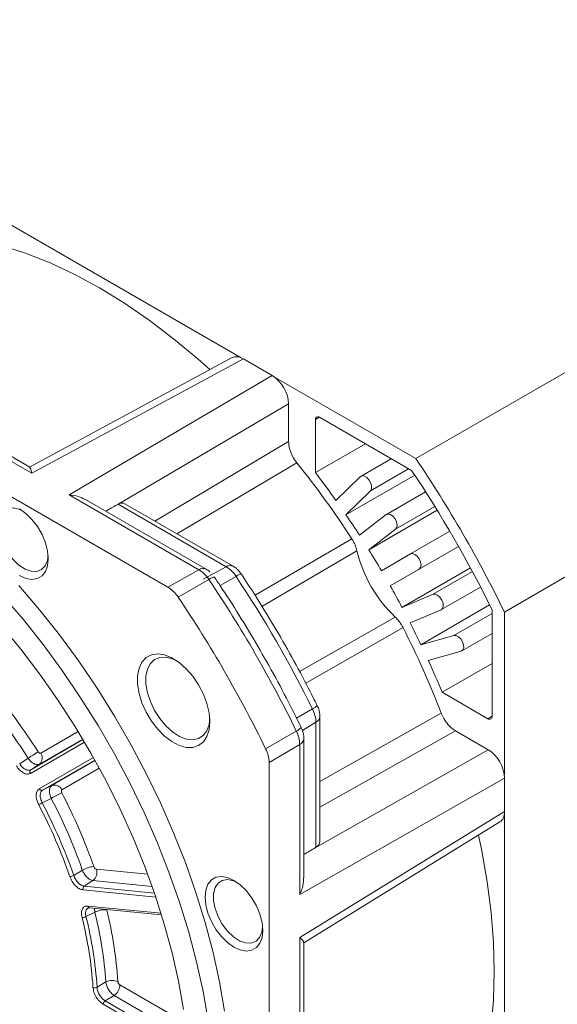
# Model space of a CAD drawing. Header units: inches. Extents: x 692 to 8431, y -6094 to -4411.
# Tile 9 of 17: x 3226 to 3301, y -5824 to -5687. Entities that reach past the tile are written whole.
import ezdxf

# ---------------------------------------------------------------- set-up
doc = ezdxf.new("R2010")
doc.units = ezdxf.units.IN
doc.header["$MEASUREMENT"] = 0

msp = doc.modelspace()

# ---------------------------------------------------------------- linework, layer by layer
at = {"color": 7, "linetype": 'Continuous', "lineweight": 15}
for p, q in [((3386.8, -5686.9092), (3280.8401, -5748.0634)), ((3293.1776, -5769.4326), (3399.1375, -5708.2784)), ((3217.0402, -5711.2417), (3256.4819, -5734.0053)), ((3160.801, -5716.6327), (3246.2814, -5765.9674)), ((3255.2179, -5733.9922), (3226.9665, -5749.2378)), ((3256.8106, -5734.1676), (3227.2984, -5750.0936)), ((3256.8106, -5734.1676), (3260.8138, -5736.478)), ((3260.8138, -5736.478), (3232.5126, -5753.103)), ((3261.1425, -5736.6951), (3280.8401, -5748.0634)), ((3263.1048, -5740.4457), (3239.1882, -5754.4949)), ((3263.1048, -5740.4457), (3263.1048, -5745.6957)), ((3227.2984, -5750.0936), (3211.2314, -5740.8206)), ((3227.0218, -5749.2697), (3212.2262, -5740.7304)), ((3266.8308, -5742.624), (3266.8308, -5750.0043)), ((3280.2444, -5749.7041), (3267.4036, -5742.2931)), ((3273.7977, -5745.9834), (3266.8308, -5750.0043)), ((3277.4081, -5748.0671), (3273.2056, -5750.4925)), ((3269.7044, -5753.8986), (3273.1232, -5750.5552)), ((3280.6708, -5750.3448), (3271.0838, -5755.8779)), ((3274.5026, -5752.5345), (3271.0838, -5755.8779)), ((3282.1985, -5752.6938), (3276.76, -5755.8326)), ((3250.5946, -5763.5389), (3232.5126, -5753.103)), ((3251.5893, -5763.4487), (3234.7787, -5753.7465)), ((3255.3734, -5763.0569), (3240.2635, -5754.3363)), ((3239.3214, -5754.4203), (3239.1882, -5754.4949)), ((3239.3214, -5754.4203), (3254.4111, -5763.1292)), ((3283.804, -5755.2573), (3274.2709, -5760.7593)), ((3272.9702, -5758.7119), (3276.7169, -5755.8613)), ((3278.0177, -5757.9086), (3274.2709, -5760.7593)), ((3285.5613, -5758.1845), (3280.0961, -5761.3388)), ((3286.7773, -5760.2909), (3277.2564, -5765.7858)), ((3276.0415, -5763.6814), (3280.0961, -5761.3388)), ((3246.2814, -5765.9674), (3250.5946, -5763.5389)), ((3251.211, -5764.8471), (3254.4111, -5763.1292)), ((3281.3111, -5763.4432), (3277.2564, -5765.7858)), ((3278.9018, -5768.7802), (3288.4347, -5763.2784)), ((3247.6943, -5767.3459), (3251.975, -5764.8857)), ((3284.4112, -5769.0857), (3289.8499, -5765.9468)), ((3278.9018, -5768.7802), (3283.2425, -5766.9583)), ((3284.3652, -5769.1085), (3280.0245, -5770.9304)), ((3281.5357, -5773.9812), (3291.1222, -5768.4484)), ((3291.4593, -5783.9589), (3291.4593, -5769.1289)), ((3293.1776, -5769.4326), (3293.1776, -5792.1815)), ((3281.5357, -5773.9812), (3286.1392, -5772.6896)), ((3287.2588, -5774.8341), (3291.4593, -5772.4098)), ((3287.1637, -5774.874), (3282.5602, -5776.1656)), ((3291.4593, -5776.5828), (3284.4961, -5780.6016)), ((3284.4961, -5780.6016), (3290.8866, -5784.2898)), ((3267.4562, -5801.4351), (3267.4562, -5783.9847)), ((3266.9122, -5802.2089), (3266.9122, -5784.7817)), ((3264.1714, -5786.0105), (3259.8997, -5788.4863)), ((3265.2235, -5806.4776), (3265.2235, -5787.0634)), ((3286.3648, -5785.9833), (3290.9107, -5788.6069)), ((3264.6478, -5787.8797), (3260.3873, -5790.3994)), ((3264.6478, -5808.7627), (3264.6478, -5787.8797)), ((3290.9107, -5788.6069), (3266.7809, -5802.2869)), ((3225.6166, -5790.5658), (3226.7859, -5789.7928)), ((3228.3587, -5790.6176), (3227.1712, -5791.4061)), ((3260.3873, -5790.3994), (3260.3873, -5889.1213)), ((3293.2013, -5792.5748), (3264.6478, -5808.7627)), ((3293.2013, -5792.5748), (3293.2013, -5797.1981)), ((3228.8114, -5794.2469), (3230.0881, -5793.6131)), ((3228.7621, -5796.0139), (3230.0163, -5795.388)), ((3264.6478, -5814.7846), (3293.2013, -5797.1981)), ((3293.1776, -5797.564), (3293.1776, -5843.1154)), ((3265.2235, -5815.501), (3292.5564, -5798.6663)), ((3266.9122, -5802.2089), (3266.7809, -5802.2869)), ((3233.1519, -5806.135), (3234.3488, -5805.3769)), ((3235.8247, -5806.8393), (3234.6086, -5807.6129)), ((3234.8542, -5811.8639), (3236.0971, -5811.2604)), ((3235.1355, -5810.6693), (3235.3677, -5810.6248)), ((3235.362, -5810.6261), (3245.3817, -5811.6158)), ((3264.6478, -5833.3404), (3264.6478, -5814.7846)), ((3265.2235, -5832.5242), (3265.2235, -5815.4371)), ((3236.3958, -5821.7038), (3237.6185, -5820.9717)), ((3238.7751, -5822.8477), (3237.5319, -5823.5946))]:
    msp.add_line(p, q, dxfattribs=at)
at = {"color": 8, "linetype": 'Continuous', "lineweight": 15}
for p, q in [((3267.4039, -5742.2932), (3266.8308, -5742.624)), ((3263.1048, -5745.6957), (3244.4449, -5756.7496)), ((3247.5363, -5758.5338), (3264.2502, -5748.648)), ((3274.5026, -5752.5345), (3279.8256, -5749.4624)), ((3278.0177, -5757.9086), (3283.4911, -5754.7497)), ((3271.9025, -5759.2207), (3258.4238, -5767.0866)), ((3259.3845, -5768.6501), (3272.6294, -5760.9025)), ((3281.3111, -5763.4432), (3286.7763, -5760.289)), ((3288.7157, -5763.7994), (3283.2425, -5766.9583)), ((3253.5467, -5765.7422), (3255.7751, -5764.4703)), ((3277.9574, -5770.131), (3264.6216, -5777.7242)), ((3291.4593, -5769.6191), (3286.1392, -5772.6896)), ((3279.0504, -5771.6013), (3265.4871, -5779.3423)), ((3266.4326, -5782.9297), (3264.2121, -5784.2254)), ((3284.381, -5783.5154), (3267.4562, -5793.0437)), ((3290.8866, -5784.2898), (3291.4593, -5783.9592)), ((3266.9122, -5784.7817), (3265.0209, -5785.9523)), ((3234.4412, -5787.2058), (3227.1712, -5791.4061)), ((3234.3958, -5787.1296), (3228.3587, -5790.6176)), ((3233.7685, -5786.0912), (3228.5662, -5789.0969)), ((3286.3648, -5785.9833), (3267.4562, -5796.6115)), ((3234.6477, -5787.5534), (3227.1021, -5791.913)), ((3228.3377, -5794.0532), (3235.8833, -5789.6937)), ((3228.8114, -5794.2469), (3236.0813, -5790.0466)), ((3230.0881, -5793.6131), (3236.1252, -5790.1251)), ((3231.509, -5794.194), (3236.7112, -5791.1884)), ((3243.4598, -5805.9706), (3236.3105, -5805.2644)), ((3244.3921, -5808.5792), (3234.6086, -5807.6129)), ((3244.07, -5807.6536), (3235.8247, -5806.8393)), ((3244.5823, -5809.1389), (3234.4467, -5808.1378)), ((3235.1154, -5810.3884), (3245.3134, -5811.3956)), ((3248.7244, -5826.6592), (3239.5893, -5821.3869)), ((3248.9691, -5828.7311), (3238.7751, -5822.8477)), ((3249.1684, -5830.9541), (3237.2606, -5824.0815)), ((3249.1151, -5830.2797), (3237.5319, -5823.5946))]:
    msp.add_line(p, q, dxfattribs=at)
at = {"color": 7, "linetype": 'Continuous', "lineweight": 15, "flags": 128}
for points in [[(3219.7523, -5717.5752), (3223.0726, -5718.3762), (3226.4471, -5719.4517), (3229.8623, -5720.7974), (3233.3049, -5722.408), (3236.7611, -5724.2772), (3240.2173, -5726.3975), (3243.6598, -5728.7605), (3247.0751, -5731.357), (3250.4495, -5734.1767), (3252.1164, -5735.6659)], [(3273.1232, -5750.5552), (3273.3717, -5750.4388), (3273.6874, -5750.4909), (3274.0222, -5750.7033), (3274.3252, -5751.0439), (3274.5501, -5751.4608), (3274.6628, -5751.8904), (3274.6462, -5752.2675), (3274.5026, -5752.5345)], [(3225.9321, -5755.2728), (3225.5171, -5755.0947), (3224.6977, -5754.9293), (3223.9703, -5755.0426), (3223.3805, -5755.4276), (3222.9654, -5756.06), (3222.7512, -5756.9), (3222.7512, -5757.8951), (3222.9654, -5758.9825), (3223.3805, -5760.0939), (3223.9703, -5761.1596), (3224.6977, -5762.1126), (3225.5171, -5762.893), (3226.3769, -5763.4517), (3227.2232, -5763.7537), (3228.0028, -5763.78), (3228.6666, -5763.5289), (3229.173, -5763.0162), (3229.4902, -5762.2741), (3229.5904, -5761.6113)], [(3225.5849, -5755.055), (3226.4795, -5755.6878), (3227.3292, -5756.5216), (3228.0915, -5757.5147), (3228.7281, -5758.6173), (3229.2071, -5759.7741), (3229.5044, -5760.9271), (3229.6052, -5762.0184)], [(3276.7169, -5755.8613), (3276.9813, -5755.7757), (3277.3044, -5755.8591), (3277.6371, -5756.0986), (3277.9287, -5756.4578), (3278.1348, -5756.8821), (3278.2241, -5757.3068), (3278.183, -5757.6673), (3278.0177, -5757.9086)], [(3229.6052, -5762.0184), (3229.5044, -5762.9935), (3229.2071, -5763.8032), (3228.7281, -5764.4072), (3228.0915, -5764.7749), (3227.3292, -5764.8882), (3226.4795, -5764.7411), (3225.5849, -5764.3412)], [(3280.0961, -5761.3388), (3280.3748, -5761.2845), (3280.7036, -5761.3988), (3281.0324, -5761.664), (3281.3111, -5762.04), (3281.4973, -5762.4694), (3281.5627, -5762.8868), (3281.4973, -5763.2288), (3281.3111, -5763.4432)], [(3225.4893, -5765.7519), (3228.3747, -5769.1151), (3231.162, -5772.6276), (3233.8404, -5776.2756), (3236.3992, -5780.0446), (3238.8283, -5783.9199), (3241.1181, -5787.886), (3243.2597, -5791.9274), (3245.2445, -5796.028), (3247.0647, -5800.1718), (3248.7131, -5804.3423), (3250.1833, -5808.5232), (3251.4694, -5812.6978), (3252.5663, -5816.8498), (3253.4698, -5820.9627), (3254.1762, -5825.0203)], [(3223.1983, -5767.0742), (3226.0837, -5770.4374), (3228.871, -5773.9499), (3231.5494, -5777.5979), (3234.1082, -5781.3669), (3236.5373, -5785.2421), (3238.8271, -5789.2082), (3240.9687, -5793.2496), (3242.9535, -5797.3503), (3244.7737, -5801.4941), (3246.4221, -5805.6646), (3247.8923, -5809.8454), (3249.1784, -5814.0201), (3250.2753, -5818.172), (3251.1788, -5822.2849), (3251.8852, -5826.3425)], [(3283.2425, -5766.9583), (3283.5341, -5766.9356), (3283.8668, -5767.0801), (3284.1899, -5767.3697), (3284.4542, -5767.7604), (3284.6195, -5768.1926), (3284.6607, -5768.6005), (3284.5714, -5768.9222), (3284.3652, -5769.1085)], [(3223.0229, -5771.2913), (3225.7544, -5774.5993), (3228.383, -5778.0485), (3230.8979, -5781.6246), (3233.2884, -5785.3124), (3235.5445, -5789.0965), (3237.6568, -5792.961), (3239.6164, -5796.8898), (3241.415, -5800.8664), (3243.0452, -5804.874), (3244.5001, -5808.8959), (3245.7736, -5812.9151), (3246.8604, -5816.9149), (3247.7558, -5820.8785), (3248.4562, -5824.7892)], [(3286.1392, -5772.6896), (3286.4421, -5772.6987), (3286.7769, -5772.8727), (3287.0926, -5773.185), (3287.3412, -5773.5883), (3287.4847, -5774.021), (3287.5014, -5774.4173), (3287.3886, -5774.7168), (3287.1637, -5774.874)], [(3252.1321, -5784.7142), (3252.0286, -5785.8293), (3251.7225, -5786.7794), (3251.2263, -5787.5255), (3250.5603, -5788.0371), (3249.7518, -5788.2932), (3248.8338, -5788.2835), (3247.8439, -5788.0082), (3246.8228, -5787.4786), (3245.8121, -5786.7165), (3244.8532, -5785.753), (3243.9855, -5784.6275), (3243.2444, -5783.3862), (3242.6603, -5782.0799), (3242.2571, -5780.762), (3242.0512, -5779.4865), (3242.0512, -5778.3056), (3242.2571, -5777.2677), (3242.6603, -5776.4153), (3243.2444, -5775.7832), (3243.9855, -5775.3973), (3244.8532, -5775.2735), (3245.8121, -5775.4167), (3246.8228, -5775.8212), (3247.8439, -5776.4704), (3248.8338, -5777.3377), (3249.7518, -5778.3876), (3250.5603, -5779.577), (3251.2263, -5780.8574), (3251.7225, -5782.1763), (3252.0286, -5783.4797), (3252.1321, -5784.7142)], [(3252.1176, -5784.2648), (3252.0175, -5785.0899), (3251.7092, -5785.9688), (3251.2114, -5786.6371), (3250.5473, -5787.0634), (3249.7481, -5787.228), (3248.851, -5787.1231), (3247.8981, -5786.7535), (3246.9339, -5786.1367), (3246.0035, -5785.3013), (3245.1504, -5784.2866), (3244.4144, -5783.1398), (3243.83, -5781.9148), (3243.4246, -5780.6686), (3243.217, -5779.4597), (3243.217, -5778.3445), (3243.4246, -5777.3752), (3243.83, -5776.5971), (3244.4144, -5776.0465), (3245.1504, -5775.7493), (3246.0035, -5775.7193), (3246.9339, -5775.958), (3247.4633, -5776.2004)], [(3289.5573, -5800.5135), (3290.0146, -5802.7054), (3290.7697, -5807.0384), (3291.3112, -5811.2952), (3291.637, -5815.459), (3291.7457, -5819.5133), (3291.637, -5823.4422), (3291.3112, -5827.2299), (3290.7697, -5830.8617), (3290.0146, -5834.3231), (3289.0488, -5837.6004)], [(3255.4729, -5816.1087), (3254.5783, -5815.476), (3253.7285, -5814.6422), (3252.9662, -5813.6491), (3252.3297, -5812.5465), (3251.8507, -5811.3897), (3251.5534, -5810.2367), (3251.4526, -5809.1453), (3251.5534, -5808.1703), (3251.8507, -5807.3605), (3252.3297, -5806.7566), (3252.9662, -5806.3888), (3253.7285, -5806.2756), (3254.5783, -5806.4226), (3255.4729, -5806.8225), (3256.3675, -5807.4553), (3257.2172, -5808.2891), (3257.9795, -5809.2822), (3258.6161, -5810.3848), (3259.0951, -5811.5416), (3259.3924, -5812.6946), (3259.4932, -5813.786), (3259.3924, -5814.761), (3259.0951, -5815.5707), (3258.6161, -5816.1747), (3257.9795, -5816.5425), (3257.2172, -5816.6557), (3256.3675, -5816.5086), (3255.4729, -5816.1087)], [(3255.8201, -5807.0403), (3255.4051, -5806.8622), (3254.5857, -5806.6968), (3253.8582, -5806.8101), (3253.2685, -5807.1951), (3252.8534, -5807.8275), (3252.6392, -5808.6676), (3252.6392, -5809.6626), (3252.8534, -5810.75), (3253.2685, -5811.8614), (3253.8582, -5812.9272), (3254.5857, -5813.8801), (3255.4051, -5814.6605), (3256.2649, -5815.2192), (3257.1112, -5815.5212), (3257.8908, -5815.5475), (3258.5546, -5815.2964), (3259.061, -5814.7837), (3259.3781, -5814.0416), (3259.4784, -5813.3788)]]:
    msp.add_lwpolyline(points, dxfattribs=at)
at = {"color": 7, "linetype": 'Continuous', "lineweight": 15}
for centre, radius, start, end in [((3267.18, -5742.5673), 0.3538, 50.815668, 189.218093), ((3162.6452, -5830.2425), 130.3121, 33.025542, 38.766408), ((3135.9773, -5845.9461), 174.832, 25.953389, 34.046589), ((3161.1786, -5830.9728), 133.11, 35.382091, 37.465411), ((3138.3389, -5844.5831), 170.702, 26.233019, 33.766983), ((3158.421, -5832.9111), 136.4808, 32.933137, 34.362358), ((3290.8584, -5756.5303), 18.7461, 193.487563, 226.512465), ((3157.1403, -5833.7301), 138.0011, 30.50378, 31.922351), ((3248.304, -5767.2674), 4.3759, 32.97518, 58.436063), ((3252.1686, -5766.774), 4.2795, 32.569387, 58.398037), ((3107.135, -5862.5923), 174.7146, 25.997057, 34.002945), ((3114.984, -5858.0623), 169.0609, 26.385722, 33.614306), ((3243.9369, -5769.7836), 4.4789, 32.975104, 58.43615), ((3157.2292, -5833.6852), 137.9017, 28.077228, 29.496841), ((3102.7483, -5865.1241), 174.8426, 25.997029, 34.00295), ((3162.8913, -5830.722), 130.3388, 21.23435, 26.974404), ((3158.4897, -5833.0345), 136.4831, 25.637695, 27.066951), ((3161.5783, -5831.6032), 133.0787, 22.534755, 24.618699), ((3163.8474, -5829.6201), 76.1402, 32.341054, 40.764235), ((3164.1582, -5829.4476), 74.1265, 32.341262, 40.764072), ((3262.6324, -5784.9019), 4.2814, 1.608186, 27.428846), ((3291.1101, -5784.0156), 0.3538, 230.81281, 9.220212), ((3260.2711, -5787.9998), 4.3783, 1.571602, 27.022603), ((3255.9081, -5790.5222), 4.4809, 1.570279, 27.02398), ((3218.6745, -5775.7998), 16.1741, 300.10002, 305.979522), ((3227.6336, -5789.7442), 1.1352, 309.698855, 34.7604), ((3227.4129, -5791.6972), 0.3784, 129.698032, 214.760933), ((3228.6801, -5793.8918), 0.3785, 205.244084, 290.283432), ((3230.4818, -5794.6783), 1.1356, 25.243247, 110.284276), ((3238.1345, -5809.5156), 16.2939, 114.046798, 119.883049), ((3164.3485, -5829.8041), 74.1399, 19.236898, 27.65876), ((3164.0396, -5829.9886), 76.1581, 19.236905, 27.658697), ((3225.9878, -5791.187), 5.5674, 294.194616, 299.887924), ((3163.3251, -5830.3915), 73.3647, 19.175036, 27.720522), ((3163.2228, -5830.4528), 74.0367, 19.175063, 27.720602), ((3236.2304, -5808.7366), 3.8507, 94.245351, 119.251072), ((3232.5281, -5805.0209), 1.2769, 274.105098, 299.244811), ((3234.9356, -5805.7026), 1.443, 308.032061, 17.677461), ((3234.9049, -5807.9918), 0.481, 128.030017, 197.676802), ((3234.4095, -5811.0469), 0.9302, 263.632078, 298.558821), ((3181.9432, -5825.1695), 54.0009, 3.660502, 14.146721), ((3182.0071, -5825.1837), 54.4999, 3.660948, 14.146396), ((3237.4264, -5813.7036), 2.7814, 83.500899, 118.550155), ((3183.1593, -5824.5285), 54.5752, 3.736792, 14.070473), ((3183.362, -5824.5693), 56.0612, 3.736843, 14.070361), ((3238.5218, -5822.7629), 2.0061, 67.050728, 116.760956), ((3237.711, -5821.2973), 1.8804, 304.464273, 357.268551), ((3236.0954, -5821.1076), 0.6676, 246.938901, 296.742585), ((3237.8866, -5824.1114), 0.6268, 124.462806, 177.269188)]:
    msp.add_arc(centre, radius, start, end, dxfattribs=at)
at = {"color": 8, "linetype": 'Continuous', "lineweight": 15}
for centre, radius, start, end in [((3251.1708, -5764.3648), 1.007, 65.405787, 124.906055), ((3254.9566, -5763.9513), 0.9866, 64.954833, 123.568296), ((3252.9097, -5766.0045), 1.4579, 96.167591, 129.875205), ((3256.809, -5765.8443), 1.7195, 99.820134, 126.961292), ((3265.9075, -5781.5443), 1.4816, 290.755568, 322.35769), ((3266.474, -5783.8988), 0.9857, 296.393493, 355.151479), ((3263.522, -5784.4434), 1.6964, 292.508188, 321.361705), ((3264.2218, -5786.9685), 1.0059, 295.05373, 354.757651), ((3235.4142, -5810.3252), 0.3055, 191.940729, 260.144008)]:
    msp.add_arc(centre, radius, start, end, dxfattribs=at)
at = {"color": 7, "linetype": 'Continuous', "lineweight": 15}
for centre, major_axis, ratio, start_param, end_param in [((3256.8112, -5736.814), (-1.6204, 2.8067), 0.57730509, 5.49803667, 6.26660504), ((3260.8132, -5739.1238), (-1.62, 2.806), 0.57760058, 3.92724047, 5.49778094), ((3239.2725, -5756.1024), (0.981, 1.7718), 0.56523546, 6.27314303, 7.02336821), ((3236.922, -5753.1582), (98.8268, 55.3766), 0.02007419, 4.708092, 4.72407315), ((3290.9101, -5791.2531), (-1.6192, 2.8064), 0.57760049, 3.92753011, 5.49807058), ((3290.9101, -5795.8751), (-1.6197, 2.8071), 0.577305, 3.15817525, 3.92727383), ((3266.8058, -5804.9186), (97.3899, 57.8654), 0.02008545, 1.55911872, 1.5751101), ((3265.4312, -5801.4106), (2.0249, -0.036), 0.56492787, 5.54273076, 6.29322234)]:
    msp.add_ellipse(centre, major_axis=major_axis, ratio=ratio, start_param=start_param, end_param=end_param, dxfattribs=at)
for points, knots in [([(3263.1048, -5745.6957), (3263.1191, -5745.9269), (3263.1526, -5746.4659), (3263.459, -5747.3986), (3263.8777, -5748.1631), (3264.1727, -5748.547), (3264.2502, -5748.648)], [0, 0, 0, 0, 0.241586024, 0.563391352, 0.885194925, 1, 1, 1, 1]), ([(3227.0081, -5749.2982), (3227.0571, -5749.343), (3227.1669, -5749.4435), (3227.2505, -5749.8419), (3227.298, -5750.0917), (3227.2984, -5750.0936)], [0, 0, 0, 0, 0.44450308, 0.99569516, 1, 1, 1, 1]), ([(3232.5126, -5753.103), (3232.516, -5753.1032), (3232.9538, -5753.1335), (3233.7594, -5753.2484), (3234.4547, -5753.6125), (3234.7651, -5753.7751)], [0, 0, 0, 0, 0.00430484, 0.55549692, 1, 1, 1, 1]), ([(3271.9025, -5759.2207), (3271.9887, -5759.3612), (3272.161, -5759.6423), (3272.4318, -5760.209), (3272.552, -5760.6311), (3272.6294, -5760.9025)], [0, 0, 0, 0, 0.26313862, 0.52627005, 1, 1, 1, 1]), ([(3252.0971, -5763.8126), (3252.0928, -5763.8085), (3251.9411, -5763.6637), (3251.7633, -5763.5554), (3251.5906, -5763.4502)], [0, 0, 0, 0, 0.02852829, 1, 1, 1, 1]), ([(3256.498, -5764.1619), (3256.3732, -5763.9776), (3256.1787, -5763.6904), (3255.7895, -5763.3282), (3255.5305, -5763.1624), (3255.3735, -5763.0619)], [0, 0, 0, 0, 0.4132504, 0.64411107, 1, 1, 1, 1]), ([(3264.8471, -5785.5026), (3264.4533, -5784.7043), (3263.3125, -5782.3919), (3261.3167, -5778.605), (3258.8207, -5774.1719), (3256.2397, -5769.8928), (3254.1934, -5766.7021), (3253.0278, -5764.9646), (3252.7531, -5764.5552)], [0, 0, 0, 0, 0.11059478, 0.32037529, 0.5301645, 0.73995417, 0.93872094, 1, 1, 1, 1]), ([(3267.0807, -5782.449), (3266.6876, -5781.666), (3265.5491, -5779.3978), (3263.5585, -5775.6858), (3261.0682, -5771.3464), (3258.713, -5767.5), (3257.1585, -5765.1301), (3256.5157, -5764.15)], [0, 0, 0, 0, 0.124565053, 0.36082943, 0.597106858, 0.8333864, 1, 1, 1, 1]), ([(3277.9574, -5770.131), (3278.0673, -5770.2397), (3278.287, -5770.457), (3278.6742, -5770.938), (3278.9032, -5771.3417), (3279.0504, -5771.6013)], [0, 0, 0, 0, 0.26313236, 0.52627293, 1, 1, 1, 1]), ([(3267.4422, -5783.983), (3267.444, -5783.8673), (3267.4484, -5783.5818), (3267.3397, -5783.093), (3267.2074, -5782.6949), (3267.0926, -5782.478), (3267.0777, -5782.4498)], [0, 0, 0, 0, 0.22051699, 0.54389793, 0.94065955, 1, 1, 1, 1]), ([(3284.381, -5783.5154), (3284.4899, -5783.763), (3284.7439, -5784.3404), (3285.3364, -5785.1602), (3285.9254, -5785.7111), (3286.2733, -5785.9266), (3286.3648, -5785.9833)], [0, 0, 0, 0, 0.24158862, 0.563413, 0.88523689, 1, 1, 1, 1]), ([(3265.2072, -5787.0612), (3265.2111, -5786.9669), (3265.222, -5786.7048), (3265.1288, -5786.2516), (3265.0027, -5785.8218), (3264.8754, -5785.5754), (3264.8394, -5785.5056)], [0, 0, 0, 0, 0.17749372, 0.49336175, 0.85646269, 1, 1, 1, 1]), ([(3228.3587, -5790.6176), (3228.2477, -5790.6546), (3228.0281, -5790.7279), (3227.599, -5790.5783), (3227.1586, -5790.2723), (3226.9111, -5789.9539), (3226.7859, -5789.7928)], [0, 0, 0, 0, 0.25252934, 0.49964793, 0.74689575, 1, 1, 1, 1]), ([(3228.5662, -5789.0969), (3228.5378, -5789.1066), (3228.4816, -5789.1259), (3228.3743, -5789.0897), (3228.2657, -5789.0105), (3228.2064, -5788.9291), (3228.1767, -5788.8883)], [0, 0, 0, 0, 0.25223845, 0.49941481, 0.74928437, 1, 1, 1, 1]), ([(3227.1021, -5791.913), (3226.9612, -5791.9622), (3226.6799, -5792.0604), (3226.1408, -5791.876), (3225.5962, -5791.4778), (3225.3005, -5791.0704), (3225.1526, -5790.8666)], [0, 0, 0, 0, 0.250647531, 0.500471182, 0.750261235, 1, 1, 1, 1]), ([(3227.1712, -5791.4061), (3227.0562, -5791.4456), (3226.8288, -5791.5238), (3226.3998, -5791.3717), (3225.9688, -5791.0579), (3225.7349, -5790.731), (3225.6166, -5790.5658)], [0, 0, 0, 0, 0.25323144, 0.50037822, 0.74742422, 1, 1, 1, 1]), ([(3228.2695, -5796.2653), (3228.1668, -5796.0345), (3227.9615, -5795.5736), (3227.8895, -5794.9023), (3227.9998, -5794.3442), (3228.2251, -5794.1502), (3228.3377, -5794.0532)], [0, 0, 0, 0, 0.250652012, 0.500482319, 0.750267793, 1, 1, 1, 1]), ([(3230.0163, -5795.388), (3229.9397, -5795.1997), (3229.7879, -5794.8268), (3229.7425, -5794.2926), (3229.8269, -5793.845), (3230.0003, -5793.691), (3230.0881, -5793.6131)], [0, 0, 0, 0, 0.25236307, 0.49944386, 0.74673077, 1, 1, 1, 1]), ([(3228.7621, -5796.0139), (3228.6778, -5795.8283), (3228.5113, -5795.4615), (3228.4557, -5794.9309), (3228.539, -5794.4842), (3228.7199, -5794.3265), (3228.8114, -5794.2469)], [0, 0, 0, 0, 0.2533259, 0.50053607, 0.74751303, 1, 1, 1, 1]), ([(3231.495, -5794.6358), (3231.4745, -5794.5894), (3231.4339, -5794.4975), (3231.4193, -5794.3636), (3231.4413, -5794.2523), (3231.4864, -5794.2135), (3231.509, -5794.194)], [0, 0, 0, 0, 0.25221324, 0.4994364, 0.74930149, 1, 1, 1, 1]), ([(3236.3105, -5805.2644), (3236.2757, -5805.2559), (3236.2066, -5805.2389), (3236.0989, -5805.1532), (3236.0041, -5805.0351), (3235.9649, -5804.9427), (3235.9454, -5804.8964)], [0, 0, 0, 0, 0.25223281, 0.49941244, 0.74930817, 1, 1, 1, 1]), ([(3234.4467, -5808.1378), (3234.2733, -5808.0961), (3233.927, -5808.0126), (3233.387, -5807.5798), (3232.9117, -5806.9873), (3232.7169, -5806.5254), (3232.6195, -5806.2945)], [0, 0, 0, 0, 0.25064874, 0.5004723, 0.75025811, 1, 1, 1, 1]), ([(3234.6086, -5807.6129), (3234.4675, -5807.579), (3234.1886, -5807.5119), (3233.7605, -5807.1633), (3233.383, -5806.6936), (3233.2295, -5806.3226), (3233.1519, -5806.135)], [0, 0, 0, 0, 0.25323718, 0.50038261, 0.74742479, 1, 1, 1, 1]), ([(3235.8247, -5806.8393), (3235.6878, -5806.8032), (3235.417, -5806.7317), (3234.9885, -5806.386), (3234.6009, -5805.9236), (3234.4335, -5805.5605), (3234.3488, -5805.3769)], [0, 0, 0, 0, 0.25253294, 0.49964845, 0.74689698, 1, 1, 1, 1]), ([(3265.192, -5806.4752), (3265.1777, -5806.8255), (3265.1455, -5807.61), (3264.8413, -5808.3651), (3264.6492, -5808.7596), (3264.6478, -5808.7627)], [0, 0, 0, 0, 0.444685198, 0.995692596, 1, 1, 1, 1]), ([(3234.3064, -5811.9713), (3234.2682, -5811.7455), (3234.1921, -5811.2945), (3234.3342, -5810.7628), (3234.6421, -5810.4149), (3234.9576, -5810.3972), (3235.1154, -5810.3884)], [0, 0, 0, 0, 0.25065257, 0.50047895, 0.75026346, 1, 1, 1, 1]), ([(3264.6478, -5814.7846), (3264.6492, -5814.7859), (3264.8413, -5814.9522), (3265.1455, -5815.224), (3265.1777, -5815.3696), (3265.192, -5815.4347)], [0, 0, 0, 0, 0.0043074, 0.55531099, 1, 1, 1, 1]), ([(3238.7751, -5822.8477), (3238.6336, -5822.7437), (3238.3537, -5822.538), (3237.9907, -5822.0487), (3237.7139, -5821.5009), (3237.6505, -5821.1495), (3237.6185, -5820.9717)], [0, 0, 0, 0, 0.25252672, 0.4996467, 0.74689815, 1, 1, 1, 1]), ([(3239.5893, -5821.3869), (3239.5532, -5821.3614), (3239.4818, -5821.3108), (3239.3901, -5821.1885), (3239.3235, -5821.0496), (3239.3105, -5820.9603), (3239.304, -5820.9156)], [0, 0, 0, 0, 0.25224918, 0.49943071, 0.74931085, 1, 1, 1, 1]), ([(3237.2606, -5824.0815), (3237.081, -5823.9551), (3236.7226, -5823.7028), (3236.2638, -5823.0874), (3235.9301, -5822.3908), (3235.866, -5821.9448), (3235.8339, -5821.7218)], [0, 0, 0, 0, 0.25064841, 0.50047201, 0.75025572, 1, 1, 1, 1]), ([(3237.5319, -5823.5946), (3237.3861, -5823.4924), (3237.0979, -5823.2905), (3236.7359, -5822.7984), (3236.4699, -5822.2441), (3236.4207, -5821.8852), (3236.3958, -5821.7038)], [0, 0, 0, 0, 0.253234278, 0.500380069, 0.747423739, 1, 1, 1, 1])]:
    msp.add_open_spline(points, degree=3, knots=knots, dxfattribs=at)
at = {"color": 8, "linetype": 'Continuous', "lineweight": 15}
for points, knots in [([(3234.8542, -5811.8639), (3234.8228, -5811.6835), (3234.7607, -5811.3271), (3234.8677, -5810.8953), (3235.0462, -5810.7446), (3235.1355, -5810.6693)], [0, 0, 0, 0, 0.33889126, 0.66960267, 1, 1, 1, 1]), ([(3236.0971, -5811.2604), (3236.0601, -5811.0671), (3236.0201, -5810.8583), (3236.0627, -5810.7069), (3236.0659, -5810.6957)], [0, 0, 0, 0, 0.92571193, 1, 1, 1, 1])]:
    msp.add_open_spline(points, degree=3, knots=knots, dxfattribs=at)

doc.saveas('drawing.dxf')
